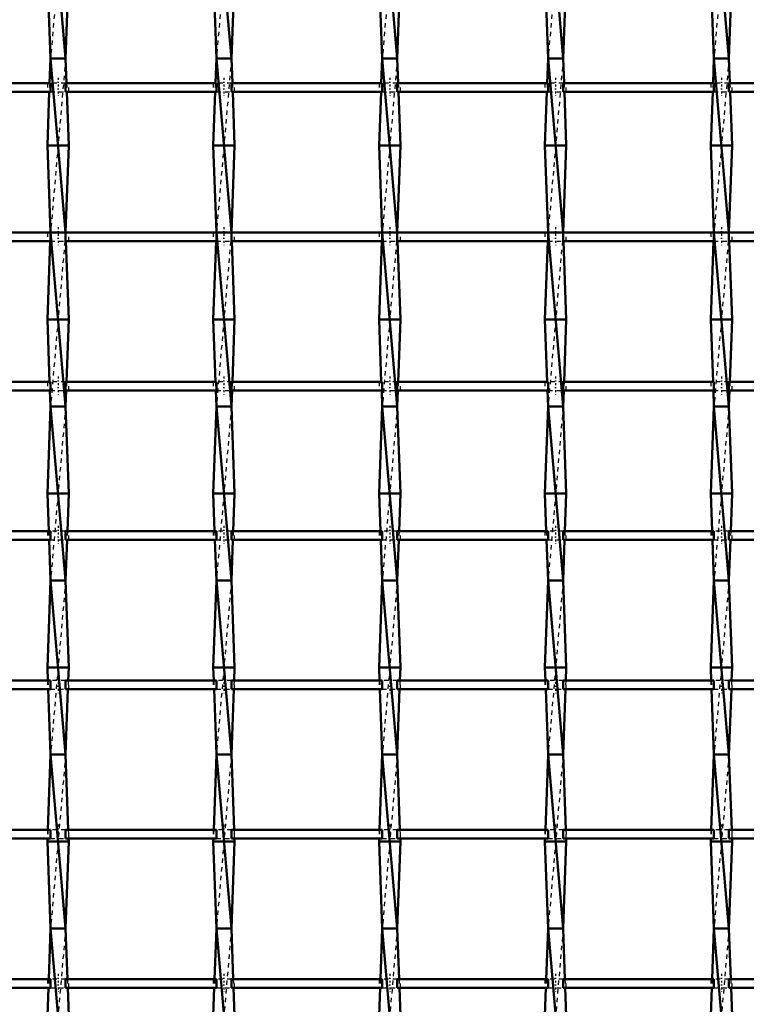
# Model space of a CAD drawing. Header units: millimetres. Extents: x -796 to 551, y -500 to 878.
# Tile 12 of 21: x 125 to 291, y -279 to -53. Entities that reach past the tile are written whole.
import ezdxf

# ---------------------------------------------------------------- set-up
doc = ezdxf.new("R2010")
doc.units = ezdxf.units.MM
doc.linetypes.add('Center', pattern=[1.5, 0.45, -0.5, 0.05, -0.5])
doc.linetypes.add('Dashed', pattern=[2, 1, -1])
for name, color, linetype, lineweight in [('AM_0', 7, 'Continuous', 50), ('AM_7', 7, 'Center', 25), ('AM_9', 6, 'Dashed', 25)]:
    doc.layers.add(name, color=color, linetype=linetype, lineweight=lineweight)

# ---------------------------------------------------------------- blocks, each defined once
blk = doc.blocks.new('18_ipm88gwyxdsbejylnvlwxp4en________0_in_LSSP2303438211900100035010_4')
at = {"layer": 'AM_0'}
for p, q in [((131.62, -22), (135.08, -62)), ((130.9, -42), (131.62, -62)), ((135.8, -42), (135.08, -62)), ((131.62, -62), (131.41, -67.66)), ((131.62, -62), (135.08, -102)), ((135.08, -62), (131.62, -62)), ((135.08, -62), (135.29, -67.66)), ((131.34, -69.66), (130.9, -82)), ((135.36, -69.66), (135.8, -82)), ((135.8, -82), (130.9, -82)), ((130.9, -82), (131.62, -102)), ((135.8, -82), (135.08, -101.99)), ((131.55, -103.99), (130.9, -122)), ((135.08, -102), (131.62, -102)), ((131.62, -102), (135.08, -142)), ((135.15, -103.99), (135.8, -122)), ((135.8, -122), (130.9, -122)), ((130.9, -122), (131.41, -136.32)), ((135.8, -122), (135.29, -136.32)), ((131.49, -138.32), (131.62, -142)), ((135.21, -138.32), (135.08, -142)), ((131.62, -142), (130.9, -162)), ((131.62, -142), (135.08, -182)), ((135.08, -142), (131.62, -142)), ((135.08, -142), (135.8, -162)), ((135.8, -162), (130.9, -162)), ((130.9, -162), (131.21, -170.65)), ((135.8, -162), (135.49, -170.65)), ((131.28, -172.65), (131.62, -182)), ((135.42, -172.65), (135.08, -182)), ((131.62, -182), (130.9, -202)), ((131.62, -182), (135.08, -222)), ((135.08, -182), (131.62, -182)), ((135.08, -182), (135.8, -202)), ((130.9, -202), (131.01, -204.98)), ((135.8, -202), (130.9, -202)), ((135.8, -202), (135.69, -204.98)), ((131.08, -206.98), (131.62, -222)), ((135.62, -206.98), (135.08, -222)), ((131.62, -222), (131, -239.31)), ((135.08, -222), (131.62, -222)), ((131.62, -222), (135.08, -262)), ((135.08, -222), (135.7, -239.31)), ((130.92, -241.31), (130.9, -242)), ((130.9, -242), (131.62, -262)), ((135.8, -242), (130.9, -242)), ((135.8, -242), (135.08, -262)), ((135.78, -241.31), (135.8, -242)), ((131.62, -262), (131.2, -273.64)), ((135.08, -262), (131.62, -262)), ((131.62, -262), (135.08, -302)), ((135.08, -262), (135.5, -273.64)), ((131.13, -275.64), (130.9, -282)), ((135.57, -275.64), (135.8, -282))]:
    blk.add_line(p, q, dxfattribs=at)
at = {"layer": 'AM_9'}
for p, q in [((135.08, -22), (131.62, -62)), ((135.08, -62), (131.62, -102)), ((131.41, -67.66), (131.34, -69.66)), ((135.29, -67.66), (135.36, -69.66)), ((131.62, -102), (131.55, -103.99)), ((135.08, -102), (131.62, -142)), ((135.08, -101.99), (135.08, -102)), ((135.08, -102), (135.15, -103.99)), ((131.41, -136.32), (131.49, -138.32)), ((135.29, -136.32), (135.21, -138.32)), ((135.08, -142), (131.62, -182)), ((131.21, -170.65), (131.28, -172.65)), ((135.49, -170.65), (135.42, -172.65)), ((135.08, -182), (131.62, -222)), ((131.01, -204.98), (131.08, -206.98)), ((135.69, -204.98), (135.62, -206.98)), ((135.08, -222), (131.62, -262)), ((131, -239.31), (130.92, -241.31)), ((135.7, -239.31), (135.78, -241.31)), ((135.08, -262), (131.62, -302)), ((131.2, -273.64), (131.13, -275.64)), ((135.5, -273.64), (135.57, -275.64))]:
    blk.add_line(p, q, dxfattribs=at)
blk = doc.blocks.new('19_ojvgxlkr6d4lyw8lnev18ptfj________0_in_LSSP2303438211900100035010_4')
at = {"layer": 'AM_0'}
for p, q in [((169.72, -22), (173.18, -62)), ((169, -42), (169.72, -62)), ((173.9, -42), (173.18, -62)), ((169.72, -62), (169.51, -67.66)), ((169.72, -62), (173.18, -102)), ((173.18, -62), (169.72, -62)), ((173.18, -62), (173.39, -67.66)), ((169.44, -69.66), (169, -82)), ((173.46, -69.66), (173.9, -82)), ((173.9, -82), (169, -82)), ((169, -82), (169.72, -102)), ((173.9, -82), (173.18, -101.99)), ((169.65, -103.99), (169, -122)), ((169.72, -102), (173.18, -142)), ((173.18, -102), (169.72, -102)), ((173.25, -103.99), (173.9, -122)), ((173.9, -122), (169, -122)), ((169, -122), (169.51, -136.32)), ((173.9, -122), (173.39, -136.32)), ((169.59, -138.32), (169.72, -142)), ((173.31, -138.32), (173.18, -142)), ((169.72, -142), (169, -162)), ((169.72, -142), (173.18, -182)), ((173.18, -142), (169.72, -142)), ((173.18, -142), (173.9, -162)), ((173.9, -162), (169, -162)), ((169, -162), (169.31, -170.65)), ((173.9, -162), (173.59, -170.65)), ((169.38, -172.65), (169.72, -182)), ((173.52, -172.65), (173.18, -182)), ((169.72, -182), (169, -202)), ((173.18, -182), (169.72, -182)), ((169.72, -182), (173.18, -222)), ((173.18, -182), (173.9, -202)), ((173.9, -202), (169, -202)), ((169, -202), (169.11, -204.98)), ((173.9, -202), (173.79, -204.98)), ((169.18, -206.98), (169.72, -222)), ((173.72, -206.98), (173.18, -222)), ((169.72, -222), (169.1, -239.31)), ((169.72, -222), (173.18, -262)), ((173.18, -222), (169.72, -222)), ((173.18, -222), (173.8, -239.31)), ((169.02, -241.31), (169, -242)), ((169, -242), (169.72, -262)), ((173.9, -242), (169, -242)), ((173.9, -242), (173.18, -262)), ((173.88, -241.31), (173.9, -242)), ((169.72, -262), (169.3, -273.64)), ((169.72, -262), (173.18, -302)), ((173.18, -262), (169.72, -262)), ((173.18, -262), (173.6, -273.64)), ((169.23, -275.64), (169, -282)), ((173.67, -275.64), (173.9, -282))]:
    blk.add_line(p, q, dxfattribs=at)
at = {"layer": 'AM_9'}
for p, q in [((173.18, -22), (169.72, -62)), ((173.18, -62), (169.72, -102)), ((169.51, -67.66), (169.44, -69.66)), ((173.39, -67.66), (173.46, -69.66)), ((169.72, -102), (169.65, -103.99)), ((173.18, -102), (169.72, -142)), ((173.18, -101.99), (173.18, -102)), ((173.18, -102), (173.25, -103.99)), ((169.51, -136.32), (169.59, -138.32)), ((173.39, -136.32), (173.31, -138.32)), ((173.18, -142), (169.72, -182)), ((169.31, -170.65), (169.38, -172.65)), ((173.59, -170.65), (173.52, -172.65)), ((173.18, -182), (169.72, -222)), ((169.11, -204.98), (169.18, -206.98)), ((173.79, -204.98), (173.72, -206.98)), ((173.18, -222), (169.72, -262)), ((169.1, -239.31), (169.02, -241.31)), ((173.8, -239.31), (173.88, -241.31)), ((173.18, -262), (169.72, -302)), ((169.3, -273.64), (169.23, -275.64)), ((173.6, -273.64), (173.67, -275.64))]:
    blk.add_line(p, q, dxfattribs=at)
blk = doc.blocks.new('20_bob0js2qfr4p9jgtyzb44qlns________0_in_LSSP2303438211900100035010_4')
at = {"layer": 'AM_0'}
for p, q in [((207.82, -22), (211.28, -62)), ((207.1, -42), (207.82, -62)), ((212, -42), (211.28, -62)), ((207.82, -62), (207.61, -67.66)), ((207.82, -62), (211.28, -102)), ((211.28, -62), (207.82, -62)), ((211.28, -62), (211.49, -67.66)), ((207.54, -69.66), (207.1, -82)), ((211.56, -69.66), (212, -82)), ((207.1, -82), (207.82, -102)), ((212, -82), (207.1, -82)), ((212, -82), (211.28, -101.99)), ((207.75, -103.99), (207.1, -122)), ((207.82, -102), (211.28, -142)), ((211.28, -102), (207.82, -102)), ((211.35, -103.99), (212, -122)), ((212, -122), (207.1, -122)), ((207.1, -122), (207.61, -136.32)), ((212, -122), (211.49, -136.32)), ((207.69, -138.32), (207.82, -142)), ((211.41, -138.32), (211.28, -142)), ((207.82, -142), (207.1, -162)), ((207.82, -142), (211.28, -182)), ((211.28, -142), (207.82, -142)), ((211.28, -142), (212, -162)), ((212, -162), (207.1, -162)), ((207.1, -162), (207.41, -170.65)), ((212, -162), (211.69, -170.65)), ((207.48, -172.65), (207.82, -182)), ((211.62, -172.65), (211.28, -182)), ((207.82, -182), (207.1, -202)), ((211.28, -182), (207.82, -182)), ((207.82, -182), (211.28, -222)), ((211.28, -182), (212, -202)), ((212, -202), (207.1, -202)), ((207.1, -202), (207.21, -204.98)), ((212, -202), (211.89, -204.98)), ((207.28, -206.98), (207.82, -222)), ((211.82, -206.98), (211.28, -222)), ((207.82, -222), (207.2, -239.31)), ((207.82, -222), (211.28, -262)), ((211.28, -222), (207.82, -222)), ((211.28, -222), (211.9, -239.31)), ((207.12, -241.31), (207.1, -242)), ((212, -242), (207.1, -242)), ((207.1, -242), (207.82, -262)), ((212, -242), (211.28, -262)), ((211.98, -241.31), (212, -242)), ((207.82, -262), (207.4, -273.64)), ((207.82, -262), (211.28, -302)), ((211.28, -262), (207.82, -262)), ((211.28, -262), (211.7, -273.64)), ((207.33, -275.64), (207.1, -282)), ((211.77, -275.64), (212, -282))]:
    blk.add_line(p, q, dxfattribs=at)
at = {"layer": 'AM_9'}
for p, q in [((211.28, -22), (207.82, -62)), ((211.28, -62), (207.82, -102)), ((207.61, -67.66), (207.54, -69.66)), ((211.49, -67.66), (211.56, -69.66)), ((207.82, -102), (207.75, -103.99)), ((211.28, -102), (207.82, -142)), ((211.28, -101.99), (211.28, -102)), ((211.28, -102), (211.35, -103.99)), ((207.61, -136.32), (207.69, -138.32)), ((211.49, -136.32), (211.41, -138.32)), ((211.28, -142), (207.82, -182)), ((207.41, -170.65), (207.48, -172.65)), ((211.69, -170.65), (211.62, -172.65)), ((211.28, -182), (207.82, -222)), ((207.21, -204.98), (207.28, -206.98)), ((211.89, -204.98), (211.82, -206.98)), ((211.28, -222), (207.82, -262)), ((207.2, -239.31), (207.12, -241.31)), ((211.9, -239.31), (211.98, -241.31)), ((211.28, -262), (207.82, -302)), ((207.4, -273.64), (207.33, -275.64)), ((211.7, -273.64), (211.77, -275.64))]:
    blk.add_line(p, q, dxfattribs=at)
blk = doc.blocks.new('21_u9ke3hjg62371ao2226tqmhto________0_in_LSSP2303438211900100035010_4')
at = {"layer": 'AM_0'}
for p, q in [((245.92, -22), (249.38, -62)), ((245.2, -42), (245.92, -62)), ((250.1, -42), (249.38, -62)), ((245.92, -62), (245.71, -67.66)), ((245.92, -62), (249.38, -102)), ((249.38, -62), (245.92, -62)), ((249.38, -62), (249.59, -67.66)), ((245.64, -69.66), (245.2, -82)), ((249.66, -69.66), (250.1, -82)), ((250.1, -82), (245.2, -82)), ((245.2, -82), (245.92, -102)), ((250.1, -82), (249.38, -101.99)), ((245.85, -103.99), (245.2, -122)), ((249.38, -102), (245.92, -102)), ((245.92, -102), (249.38, -142)), ((249.45, -103.99), (250.1, -122)), ((245.2, -122), (245.71, -136.32)), ((250.1, -122), (245.2, -122)), ((250.1, -122), (249.59, -136.32)), ((245.79, -138.32), (245.92, -142)), ((249.51, -138.32), (249.38, -142)), ((245.92, -142), (245.2, -162)), ((245.92, -142), (249.38, -182)), ((249.38, -142), (245.92, -142)), ((249.38, -142), (250.1, -162)), ((250.1, -162), (245.2, -162)), ((245.2, -162), (245.51, -170.65)), ((250.1, -162), (249.79, -170.65)), ((245.58, -172.65), (245.92, -182)), ((249.72, -172.65), (249.38, -182)), ((245.92, -182), (245.2, -202)), ((245.92, -182), (249.38, -222)), ((249.38, -182), (245.92, -182)), ((249.38, -182), (250.1, -202)), ((245.2, -202), (245.31, -204.98)), ((250.1, -202), (245.2, -202)), ((250.1, -202), (249.99, -204.98)), ((245.38, -206.98), (245.92, -222)), ((249.92, -206.98), (249.38, -222)), ((245.92, -222), (245.3, -239.31)), ((245.92, -222), (249.38, -262)), ((249.38, -222), (245.92, -222)), ((249.38, -222), (250, -239.31)), ((245.22, -241.31), (245.2, -242)), ((250.1, -242), (245.2, -242)), ((245.2, -242), (245.92, -262)), ((250.1, -242), (249.38, -262)), ((250.08, -241.31), (250.1, -242)), ((245.92, -262), (245.5, -273.64)), ((249.38, -262), (245.92, -262)), ((245.92, -262), (249.38, -302)), ((249.38, -262), (249.8, -273.64)), ((245.43, -275.64), (245.2, -282)), ((249.87, -275.64), (250.1, -282))]:
    blk.add_line(p, q, dxfattribs=at)
at = {"layer": 'AM_9'}
for p, q in [((249.38, -22), (245.92, -62)), ((249.38, -62), (245.92, -102)), ((245.71, -67.66), (245.64, -69.66)), ((249.59, -67.66), (249.66, -69.66)), ((245.92, -102), (245.85, -103.99)), ((249.38, -102), (245.92, -142)), ((249.38, -101.99), (249.38, -102)), ((249.38, -102), (249.45, -103.99)), ((245.71, -136.32), (245.79, -138.32)), ((249.59, -136.32), (249.51, -138.32)), ((249.38, -142), (245.92, -182)), ((245.51, -170.65), (245.58, -172.65)), ((249.79, -170.65), (249.72, -172.65)), ((249.38, -182), (245.92, -222)), ((245.31, -204.98), (245.38, -206.98)), ((249.99, -204.98), (249.92, -206.98)), ((249.38, -222), (245.92, -262)), ((245.3, -239.31), (245.22, -241.31)), ((250, -239.31), (250.08, -241.31)), ((249.38, -262), (245.92, -302)), ((245.5, -273.64), (245.43, -275.64)), ((249.8, -273.64), (249.87, -275.64))]:
    blk.add_line(p, q, dxfattribs=at)
blk = doc.blocks.new('22_6mooli47gu6ifw5eqtjdot42f________0_in_LSSP2303438211900100035010_4')
at = {"layer": 'AM_0'}
for p, q in [((284.02, -22), (287.48, -62)), ((283.3, -42), (284.02, -62)), ((288.2, -42), (287.48, -62)), ((284.02, -62), (283.81, -67.66)), ((284.02, -62), (287.48, -102)), ((287.48, -62), (284.02, -62)), ((287.48, -62), (287.69, -67.66)), ((283.74, -69.66), (283.3, -82)), ((287.76, -69.66), (288.2, -82)), ((288.2, -82), (283.3, -82)), ((283.3, -82), (284.02, -102)), ((288.2, -82), (287.48, -101.99)), ((283.95, -103.99), (283.3, -122)), ((287.48, -102), (284.02, -102)), ((284.02, -102), (287.48, -142)), ((287.55, -103.99), (288.2, -122)), ((288.2, -122), (283.3, -122)), ((283.3, -122), (283.81, -136.32)), ((288.2, -122), (287.69, -136.32)), ((283.89, -138.32), (284.02, -142)), ((287.61, -138.32), (287.48, -142)), ((284.02, -142), (283.3, -162)), ((284.02, -142), (287.48, -182)), ((287.48, -142), (284.02, -142)), ((287.48, -142), (288.2, -162)), ((288.2, -162), (283.3, -162)), ((283.3, -162), (283.61, -170.65)), ((288.2, -162), (287.89, -170.65)), ((283.68, -172.65), (284.02, -182)), ((287.82, -172.65), (287.48, -182)), ((284.02, -182), (283.3, -202)), ((284.02, -182), (287.48, -222)), ((287.48, -182), (284.02, -182)), ((287.48, -182), (288.2, -202)), ((288.2, -202), (283.3, -202)), ((283.3, -202), (283.41, -204.98)), ((288.2, -202), (288.09, -204.98)), ((283.48, -206.98), (284.02, -222)), ((288.02, -206.98), (287.48, -222)), ((284.02, -222), (283.4, -239.31)), ((287.48, -222), (284.02, -222)), ((284.02, -222), (287.48, -262)), ((287.48, -222), (288.1, -239.31)), ((283.32, -241.31), (283.3, -242)), ((283.3, -242), (284.02, -262)), ((288.2, -242), (283.3, -242)), ((288.2, -242), (287.48, -262)), ((288.18, -241.31), (288.2, -242)), ((284.02, -262), (283.6, -273.64)), ((287.48, -262), (284.02, -262)), ((284.02, -262), (287.48, -302)), ((287.48, -262), (287.9, -273.64)), ((283.53, -275.64), (283.3, -282)), ((287.97, -275.64), (288.2, -282))]:
    blk.add_line(p, q, dxfattribs=at)
at = {"layer": 'AM_9'}
for p, q in [((287.48, -22), (284.02, -62)), ((287.48, -62), (284.02, -102)), ((283.81, -67.66), (283.74, -69.66)), ((287.69, -67.66), (287.76, -69.66)), ((284.02, -102), (283.95, -103.99)), ((287.48, -102), (284.02, -142)), ((287.48, -101.99), (287.48, -102)), ((287.48, -102), (287.55, -103.99)), ((283.81, -136.32), (283.89, -138.32)), ((287.69, -136.32), (287.61, -138.32)), ((287.48, -142), (284.02, -182)), ((283.61, -170.65), (283.68, -172.65)), ((287.89, -170.65), (287.82, -172.65)), ((287.48, -182), (284.02, -222)), ((283.41, -204.98), (283.48, -206.98)), ((288.09, -204.98), (288.02, -206.98)), ((287.48, -222), (284.02, -262)), ((283.4, -239.31), (283.32, -241.31)), ((288.1, -239.31), (288.18, -241.31)), ((287.48, -262), (284.02, -302)), ((283.6, -273.64), (283.53, -275.64)), ((287.9, -273.64), (287.97, -275.64))]:
    blk.add_line(p, q, dxfattribs=at)
blk = doc.blocks.new('34_k0wbt7moceq4je5k5l5r5oqhk________0_in_LSSP2303438211900100035010_4')
at = {"layer": 'AM_0'}
for p, q in [((131.62, -273.64), (96.98, -273.64)), ((131.62, -273.64), (131.62, -275.64)), ((169.72, -273.64), (135.08, -273.64)), ((135.08, -275.64), (135.08, -273.64)), ((169.72, -273.64), (169.72, -275.64)), ((207.82, -273.64), (173.18, -273.64)), ((173.18, -275.64), (173.18, -273.64)), ((207.82, -273.64), (207.82, -275.64)), ((211.28, -275.64), (211.28, -273.64)), ((245.92, -273.64), (211.28, -273.64)), ((245.92, -273.64), (245.92, -275.64)), ((249.38, -275.64), (249.38, -273.64)), ((284.02, -273.64), (249.38, -273.64)), ((284.02, -273.64), (284.02, -275.64)), ((287.48, -275.64), (287.48, -273.64)), ((322.12, -273.64), (287.48, -273.64)), ((131.62, -275.64), (96.98, -275.64)), ((169.72, -275.64), (135.08, -275.64)), ((207.82, -275.64), (173.18, -275.64)), ((245.92, -275.64), (211.28, -275.64)), ((284.02, -275.64), (249.38, -275.64)), ((322.12, -275.64), (287.48, -275.64))]:
    blk.add_line(p, q, dxfattribs=at)
at = {"layer": 'AM_7'}
for p, q in [((133.35, -272.44), (133.35, -276.84)), ((171.45, -272.44), (171.45, -276.84)), ((209.55, -272.44), (209.55, -276.84)), ((247.65, -272.44), (247.65, -276.84)), ((285.75, -272.44), (285.75, -276.84))]:
    blk.add_line(p, q, dxfattribs=at)
at = {"layer": 'AM_9'}
for p, q in [((130.9, -273.64), (130.9, -275.64)), ((135.08, -273.64), (131.62, -273.64)), ((135.8, -275.64), (135.8, -273.64)), ((169, -273.64), (169, -275.64)), ((173.18, -273.64), (169.72, -273.64)), ((173.9, -275.64), (173.9, -273.64)), ((207.1, -273.64), (207.1, -275.64)), ((211.28, -273.64), (207.82, -273.64)), ((212, -275.64), (212, -273.64)), ((245.2, -273.64), (245.2, -275.64)), ((249.38, -273.64), (245.92, -273.64)), ((250.1, -275.64), (250.1, -273.64)), ((283.3, -273.64), (283.3, -275.64)), ((287.48, -273.64), (284.02, -273.64)), ((288.2, -275.64), (288.2, -273.64)), ((131.62, -275.64), (135.08, -275.64)), ((169.72, -275.64), (173.18, -275.64)), ((207.82, -275.64), (211.28, -275.64)), ((245.92, -275.64), (249.38, -275.64)), ((284.02, -275.64), (287.48, -275.64))]:
    blk.add_line(p, q, dxfattribs=at)
blk = doc.blocks.new('35_knnfaqcv1eyd314n5xor3bzde________0_in_LSSP2303438211900100035010_4')
at = {"layer": 'AM_0'}
for p, q in [((131.62, -239.31), (96.98, -239.31)), ((131.62, -239.31), (131.62, -241.31)), ((169.72, -239.31), (135.08, -239.31)), ((135.08, -241.31), (135.08, -239.31)), ((169.72, -239.31), (169.72, -241.31)), ((207.82, -239.31), (173.18, -239.31)), ((173.18, -241.31), (173.18, -239.31)), ((207.82, -239.31), (207.82, -241.31)), ((211.28, -241.31), (211.28, -239.31)), ((245.92, -239.31), (211.28, -239.31)), ((245.92, -239.31), (245.92, -241.31)), ((249.38, -241.31), (249.38, -239.31)), ((284.02, -239.31), (249.38, -239.31)), ((284.02, -239.31), (284.02, -241.31)), ((287.48, -241.31), (287.48, -239.31)), ((322.12, -239.31), (287.48, -239.31)), ((131.62, -241.31), (96.98, -241.31)), ((169.72, -241.31), (135.08, -241.31)), ((207.82, -241.31), (173.18, -241.31)), ((245.92, -241.31), (211.28, -241.31)), ((284.02, -241.31), (249.38, -241.31)), ((322.12, -241.31), (287.48, -241.31))]:
    blk.add_line(p, q, dxfattribs=at)
at = {"layer": 'AM_7'}
for p, q in [((133.35, -238.11), (133.35, -242.51)), ((171.45, -238.11), (171.45, -242.51)), ((209.55, -238.11), (209.55, -242.51)), ((247.65, -238.11), (247.65, -242.51)), ((285.75, -238.11), (285.75, -242.51))]:
    blk.add_line(p, q, dxfattribs=at)
at = {"layer": 'AM_9'}
for p, q in [((130.9, -239.31), (130.9, -241.31)), ((135.08, -239.31), (131.62, -239.31)), ((135.8, -241.31), (135.8, -239.31)), ((169, -239.31), (169, -241.31)), ((173.18, -239.31), (169.72, -239.31)), ((173.9, -241.31), (173.9, -239.31)), ((207.1, -239.31), (207.1, -241.31)), ((211.28, -239.31), (207.82, -239.31)), ((212, -241.31), (212, -239.31)), ((245.2, -239.31), (245.2, -241.31)), ((249.38, -239.31), (245.92, -239.31)), ((250.1, -241.31), (250.1, -239.31)), ((283.3, -239.31), (283.3, -241.31)), ((287.48, -239.31), (284.02, -239.31)), ((288.2, -241.31), (288.2, -239.31)), ((131.62, -241.31), (135.08, -241.31)), ((169.72, -241.31), (173.18, -241.31)), ((207.82, -241.31), (211.28, -241.31)), ((245.92, -241.31), (249.38, -241.31)), ((284.02, -241.31), (287.48, -241.31))]:
    blk.add_line(p, q, dxfattribs=at)
blk = doc.blocks.new('36_84yjp0s0qbxnobn1x92upvfyf________0_in_LSSP2303438211900100035010_4')
at = {"layer": 'AM_0'}
for p, q in [((131.62, -204.98), (96.98, -204.98)), ((131.62, -204.98), (131.62, -206.98)), ((169.72, -204.98), (135.08, -204.98)), ((135.08, -206.98), (135.08, -204.98)), ((169.72, -204.98), (169.72, -206.98)), ((207.82, -204.98), (173.18, -204.98)), ((173.18, -206.98), (173.18, -204.98)), ((207.82, -204.98), (207.82, -206.98)), ((211.28, -206.98), (211.28, -204.98)), ((245.92, -204.98), (211.28, -204.98)), ((245.92, -204.98), (245.92, -206.98)), ((249.38, -206.98), (249.38, -204.98)), ((284.02, -204.98), (249.38, -204.98)), ((284.02, -204.98), (284.02, -206.98)), ((287.48, -206.98), (287.48, -204.98)), ((322.12, -204.98), (287.48, -204.98)), ((131.62, -206.98), (96.98, -206.98)), ((169.72, -206.98), (135.08, -206.98)), ((207.82, -206.98), (173.18, -206.98)), ((245.92, -206.98), (211.28, -206.98)), ((284.02, -206.98), (249.38, -206.98)), ((322.12, -206.98), (287.48, -206.98))]:
    blk.add_line(p, q, dxfattribs=at)
at = {"layer": 'AM_7'}
for p, q in [((133.35, -203.78), (133.35, -208.18)), ((171.45, -203.78), (171.45, -208.18)), ((209.55, -203.78), (209.55, -208.18)), ((247.65, -203.78), (247.65, -208.18)), ((285.75, -203.78), (285.75, -208.18))]:
    blk.add_line(p, q, dxfattribs=at)
at = {"layer": 'AM_9'}
for p, q in [((130.9, -204.98), (130.9, -206.98)), ((135.08, -204.98), (131.62, -204.98)), ((135.8, -206.98), (135.8, -204.98)), ((169, -204.98), (169, -206.98)), ((173.18, -204.98), (169.72, -204.98)), ((173.9, -206.98), (173.9, -204.98)), ((207.1, -204.98), (207.1, -206.98)), ((211.28, -204.98), (207.82, -204.98)), ((212, -206.98), (212, -204.98)), ((245.2, -204.98), (245.2, -206.98)), ((249.38, -204.98), (245.92, -204.98)), ((250.1, -206.98), (250.1, -204.98)), ((283.3, -204.98), (283.3, -206.98)), ((287.48, -204.98), (284.02, -204.98)), ((288.2, -206.98), (288.2, -204.98)), ((131.62, -206.98), (135.08, -206.98)), ((169.72, -206.98), (173.18, -206.98)), ((207.82, -206.98), (211.28, -206.98)), ((245.92, -206.98), (249.38, -206.98)), ((284.02, -206.98), (287.48, -206.98))]:
    blk.add_line(p, q, dxfattribs=at)
blk = doc.blocks.new('37_i526gtdwbxwopwz2b5hc2elja________0_in_LSSP2303438211900100035010_4')
at = {"layer": 'AM_0'}
for p, q in [((131.62, -170.65), (96.98, -170.65)), ((131.62, -170.65), (131.62, -172.65)), ((169.72, -170.65), (135.08, -170.65)), ((135.08, -172.65), (135.08, -170.65)), ((169.72, -170.65), (169.72, -172.65)), ((207.82, -170.65), (173.18, -170.65)), ((173.18, -172.65), (173.18, -170.65)), ((207.82, -170.65), (207.82, -172.65)), ((211.28, -172.65), (211.28, -170.65)), ((245.92, -170.65), (211.28, -170.65)), ((245.92, -170.65), (245.92, -172.65)), ((249.38, -172.65), (249.38, -170.65)), ((284.02, -170.65), (249.38, -170.65)), ((284.02, -170.65), (284.02, -172.65)), ((287.48, -172.65), (287.48, -170.65)), ((322.12, -170.65), (287.48, -170.65)), ((131.62, -172.65), (96.98, -172.65)), ((169.72, -172.65), (135.08, -172.65)), ((207.82, -172.65), (173.18, -172.65)), ((245.92, -172.65), (211.28, -172.65)), ((284.02, -172.65), (249.38, -172.65)), ((322.12, -172.65), (287.48, -172.65))]:
    blk.add_line(p, q, dxfattribs=at)
at = {"layer": 'AM_7'}
for p, q in [((133.35, -169.45), (133.35, -173.85)), ((171.45, -169.45), (171.45, -173.85)), ((209.55, -169.45), (209.55, -173.85)), ((247.65, -169.45), (247.65, -173.85)), ((285.75, -169.45), (285.75, -173.85))]:
    blk.add_line(p, q, dxfattribs=at)
at = {"layer": 'AM_9'}
for p, q in [((130.9, -170.65), (130.9, -172.65)), ((135.08, -170.65), (131.62, -170.65)), ((135.8, -172.65), (135.8, -170.65)), ((169, -170.65), (169, -172.65)), ((173.18, -170.65), (169.72, -170.65)), ((173.9, -172.65), (173.9, -170.65)), ((207.1, -170.65), (207.1, -172.65)), ((211.28, -170.65), (207.82, -170.65)), ((212, -172.65), (212, -170.65)), ((245.2, -170.65), (245.2, -172.65)), ((249.38, -170.65), (245.92, -170.65)), ((250.1, -172.65), (250.1, -170.65)), ((283.3, -170.65), (283.3, -172.65)), ((287.48, -170.65), (284.02, -170.65)), ((288.2, -172.65), (288.2, -170.65)), ((131.62, -172.65), (135.08, -172.65)), ((169.72, -172.65), (173.18, -172.65)), ((207.82, -172.65), (211.28, -172.65)), ((245.92, -172.65), (249.38, -172.65)), ((284.02, -172.65), (287.48, -172.65))]:
    blk.add_line(p, q, dxfattribs=at)
blk = doc.blocks.new('38_z5alpf4r8tdammhifzwgb5vee________0_in_LSSP2303438211900100035010_4')
at = {"layer": 'AM_0'}
for p, q in [((131.62, -136.32), (96.98, -136.32)), ((131.62, -136.32), (131.62, -138.32)), ((169.72, -136.32), (135.08, -136.32)), ((135.08, -138.32), (135.08, -136.32)), ((169.72, -136.32), (169.72, -138.32)), ((207.82, -136.32), (173.18, -136.32)), ((173.18, -138.32), (173.18, -136.32)), ((207.82, -136.32), (207.82, -138.32)), ((211.28, -138.32), (211.28, -136.32)), ((245.92, -136.32), (211.28, -136.32)), ((245.92, -136.32), (245.92, -138.32)), ((249.38, -138.32), (249.38, -136.32)), ((284.02, -136.32), (249.38, -136.32)), ((284.02, -136.32), (284.02, -138.32)), ((287.48, -138.32), (287.48, -136.32)), ((322.12, -136.32), (287.48, -136.32)), ((131.62, -138.32), (96.98, -138.32)), ((169.72, -138.32), (135.08, -138.32)), ((207.82, -138.32), (173.18, -138.32)), ((245.92, -138.32), (211.28, -138.32)), ((284.02, -138.32), (249.38, -138.32)), ((322.12, -138.32), (287.48, -138.32))]:
    blk.add_line(p, q, dxfattribs=at)
at = {"layer": 'AM_7'}
for p, q in [((133.35, -135.12), (133.35, -139.52)), ((171.45, -135.12), (171.45, -139.52)), ((209.55, -135.12), (209.55, -139.52)), ((247.65, -135.12), (247.65, -139.52)), ((285.75, -135.12), (285.75, -139.52))]:
    blk.add_line(p, q, dxfattribs=at)
at = {"layer": 'AM_9'}
for p, q in [((130.9, -136.32), (130.9, -138.32)), ((135.08, -136.32), (131.62, -136.32)), ((135.8, -138.32), (135.8, -136.32)), ((169, -136.32), (169, -138.32)), ((173.18, -136.32), (169.72, -136.32)), ((173.9, -138.32), (173.9, -136.32)), ((207.1, -136.32), (207.1, -138.32)), ((211.28, -136.32), (207.82, -136.32)), ((212, -138.32), (212, -136.32)), ((245.2, -136.32), (245.2, -138.32)), ((249.38, -136.32), (245.92, -136.32)), ((250.1, -138.32), (250.1, -136.32)), ((283.3, -136.32), (283.3, -138.32)), ((287.48, -136.32), (284.02, -136.32)), ((288.2, -138.32), (288.2, -136.32)), ((131.62, -138.32), (135.08, -138.32)), ((169.72, -138.32), (173.18, -138.32)), ((207.82, -138.32), (211.28, -138.32)), ((245.92, -138.32), (249.38, -138.32)), ((284.02, -138.32), (287.48, -138.32))]:
    blk.add_line(p, q, dxfattribs=at)
blk = doc.blocks.new('39_ptw5drsbfjro4c66n77ce3ouj________0_in_LSSP2303438211900100035010_4')
at = {"layer": 'AM_0'}
for p, q in [((131.62, -101.99), (96.98, -101.99)), ((131.62, -103.99), (96.98, -103.99)), ((131.62, -101.99), (131.62, -103.99)), ((169.72, -101.99), (135.08, -101.99)), ((135.08, -103.99), (135.08, -101.99)), ((169.72, -103.99), (135.08, -103.99)), ((169.72, -101.99), (169.72, -103.99)), ((207.82, -101.99), (173.18, -101.99)), ((173.18, -103.99), (173.18, -101.99)), ((207.82, -103.99), (173.18, -103.99)), ((207.82, -101.99), (207.82, -103.99)), ((211.28, -103.99), (211.28, -101.99)), ((245.92, -101.99), (211.28, -101.99)), ((245.92, -103.99), (211.28, -103.99)), ((245.92, -101.99), (245.92, -103.99)), ((249.38, -103.99), (249.38, -101.99)), ((284.02, -101.99), (249.38, -101.99)), ((284.02, -103.99), (249.38, -103.99)), ((284.02, -101.99), (284.02, -103.99)), ((287.48, -103.99), (287.48, -101.99)), ((322.12, -101.99), (287.48, -101.99)), ((322.12, -103.99), (287.48, -103.99))]:
    blk.add_line(p, q, dxfattribs=at)
at = {"layer": 'AM_7'}
for p, q in [((133.35, -100.79), (133.35, -105.19)), ((171.45, -100.79), (171.45, -105.19)), ((209.55, -100.79), (209.55, -105.19)), ((247.65, -100.79), (247.65, -105.19)), ((285.75, -100.79), (285.75, -105.19))]:
    blk.add_line(p, q, dxfattribs=at)
at = {"layer": 'AM_9'}
for p, q in [((130.9, -101.99), (130.9, -103.99)), ((135.08, -101.99), (131.62, -101.99)), ((131.62, -103.99), (135.08, -103.99)), ((135.8, -103.99), (135.8, -101.99)), ((169, -101.99), (169, -103.99)), ((173.18, -101.99), (169.72, -101.99)), ((169.72, -103.99), (173.18, -103.99)), ((173.9, -103.99), (173.9, -101.99)), ((207.1, -101.99), (207.1, -103.99)), ((211.28, -101.99), (207.82, -101.99)), ((207.82, -103.99), (211.28, -103.99)), ((212, -103.99), (212, -101.99)), ((245.2, -101.99), (245.2, -103.99)), ((249.38, -101.99), (245.92, -101.99)), ((245.92, -103.99), (249.38, -103.99)), ((250.1, -103.99), (250.1, -101.99)), ((283.3, -101.99), (283.3, -103.99)), ((287.48, -101.99), (284.02, -101.99)), ((284.02, -103.99), (287.48, -103.99)), ((288.2, -103.99), (288.2, -101.99))]:
    blk.add_line(p, q, dxfattribs=at)
blk = doc.blocks.new('40_gvkijvi82iw4tz45smibr00xq________0_in_LSSP2303438211900100035010_4')
at = {"layer": 'AM_0'}
for p, q in [((131.62, -67.66), (96.98, -67.66)), ((131.62, -67.66), (131.62, -69.66)), ((169.72, -67.66), (135.08, -67.66)), ((135.08, -69.66), (135.08, -67.66)), ((169.72, -67.66), (169.72, -69.66)), ((207.82, -67.66), (173.18, -67.66)), ((173.18, -69.66), (173.18, -67.66)), ((207.82, -67.66), (207.82, -69.66)), ((211.28, -69.66), (211.28, -67.66)), ((245.92, -67.66), (211.28, -67.66)), ((245.92, -67.66), (245.92, -69.66)), ((249.38, -69.66), (249.38, -67.66)), ((284.02, -67.66), (249.38, -67.66)), ((284.02, -67.66), (284.02, -69.66)), ((287.48, -69.66), (287.48, -67.66)), ((322.12, -67.66), (287.48, -67.66)), ((131.62, -69.66), (96.98, -69.66)), ((169.72, -69.66), (135.08, -69.66)), ((207.82, -69.66), (173.18, -69.66)), ((245.92, -69.66), (211.28, -69.66)), ((284.02, -69.66), (249.38, -69.66)), ((322.12, -69.66), (287.48, -69.66))]:
    blk.add_line(p, q, dxfattribs=at)
at = {"layer": 'AM_7'}
for p, q in [((133.35, -66.46), (133.35, -70.86)), ((171.45, -66.46), (171.45, -70.86)), ((209.55, -66.46), (209.55, -70.86)), ((247.65, -66.46), (247.65, -70.86)), ((285.75, -66.46), (285.75, -70.86))]:
    blk.add_line(p, q, dxfattribs=at)
at = {"layer": 'AM_9'}
for p, q in [((130.9, -67.66), (130.9, -69.66)), ((135.08, -67.66), (131.62, -67.66)), ((135.8, -69.66), (135.8, -67.66)), ((169, -67.66), (169, -69.66)), ((173.18, -67.66), (169.72, -67.66)), ((173.9, -69.66), (173.9, -67.66)), ((207.1, -67.66), (207.1, -69.66)), ((211.28, -67.66), (207.82, -67.66)), ((212, -69.66), (212, -67.66)), ((245.2, -67.66), (245.2, -69.66)), ((249.38, -67.66), (245.92, -67.66)), ((250.1, -69.66), (250.1, -67.66)), ((283.3, -67.66), (283.3, -69.66)), ((287.48, -67.66), (284.02, -67.66)), ((288.2, -69.66), (288.2, -67.66)), ((131.62, -69.66), (135.08, -69.66)), ((169.72, -69.66), (173.18, -69.66)), ((207.82, -69.66), (211.28, -69.66)), ((245.92, -69.66), (249.38, -69.66)), ((284.02, -69.66), (287.48, -69.66))]:
    blk.add_line(p, q, dxfattribs=at)

msp = doc.modelspace()

# ---------------------------------------------------------------- block references
for name in ['18_ipm88gwyxdsbejylnvlwxp4en________0_in_LSSP2303438211900100035010_4', '19_ojvgxlkr6d4lyw8lnev18ptfj________0_in_LSSP2303438211900100035010_4', '20_bob0js2qfr4p9jgtyzb44qlns________0_in_LSSP2303438211900100035010_4', '21_u9ke3hjg62371ao2226tqmhto________0_in_LSSP2303438211900100035010_4', '22_6mooli47gu6ifw5eqtjdot42f________0_in_LSSP2303438211900100035010_4', '40_gvkijvi82iw4tz45smibr00xq________0_in_LSSP2303438211900100035010_4', '39_ptw5drsbfjro4c66n77ce3ouj________0_in_LSSP2303438211900100035010_4', '38_z5alpf4r8tdammhifzwgb5vee________0_in_LSSP2303438211900100035010_4', '37_i526gtdwbxwopwz2b5hc2elja________0_in_LSSP2303438211900100035010_4', '36_84yjp0s0qbxnobn1x92upvfyf________0_in_LSSP2303438211900100035010_4', '35_knnfaqcv1eyd314n5xor3bzde________0_in_LSSP2303438211900100035010_4', '34_k0wbt7moceq4je5k5l5r5oqhk________0_in_LSSP2303438211900100035010_4']:
    msp.add_blockref(name, (0, 0))

doc.saveas('drawing.dxf')
